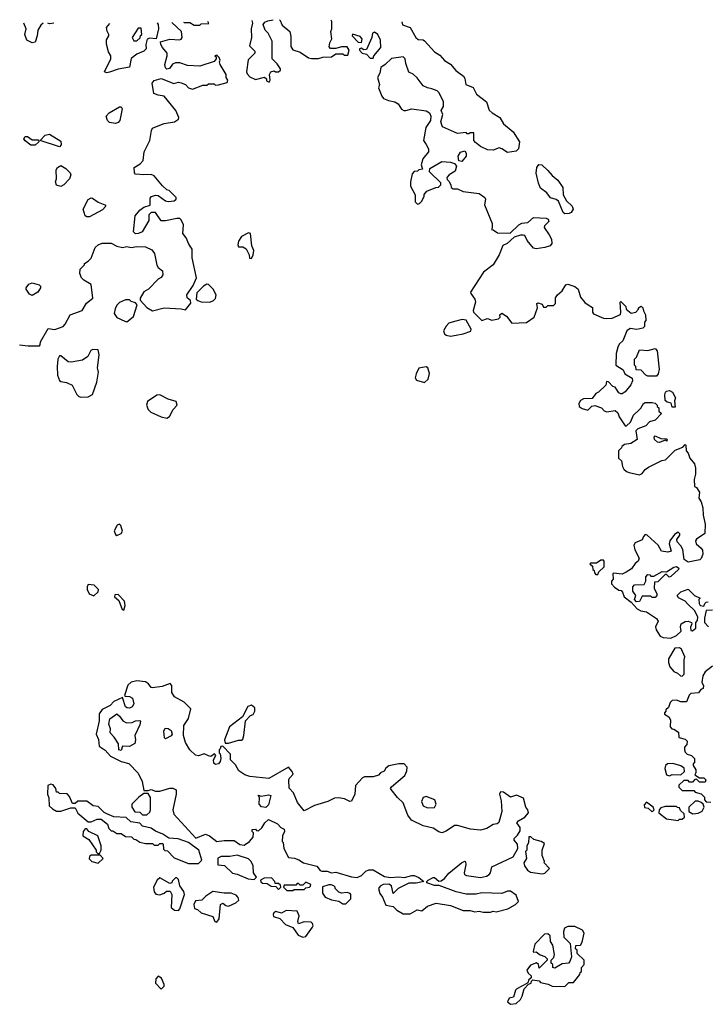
# Model space of a CAD drawing. Extents: x 2029826 to 2248070, y 228728 to 402406.
# Tile 220 of 256: x 2094137 to 2098932, y 393947 to 400829. Entities that reach past the tile are written whole.
import ezdxf

# ---------------------------------------------------------------- set-up
doc = ezdxf.new("R2010")
doc.units = 0

msp = doc.modelspace()

# ---------------------------------------------------------------- linework, layer by layer
at = {"layer": '0CON10XD'}
for points in [[(2094135, 398556.7), (2094195, 398550), (2094275, 398550), (2094280, 398555), (2094283, 398577), (2094335, 398670), (2094383, 398663), (2094440, 398685), (2094455, 398700), (2094490, 398765), (2094573, 398797), (2094603.6, 398846.4), (2094647, 398883), (2094637, 398977), (2094585, 399007.5), (2094567.5, 399025), (2094557.5, 399055), (2094560, 399085), (2094590, 399115), (2094590, 399125), (2094615, 399140), (2094635, 399162.5), (2094663.2, 399236.8), (2094684.4, 399255.6), (2094713, 399267), (2094775, 399266.7), (2094816.1, 399246.1), (2094855, 399236.7), (2094885, 399243.3), (2094915, 399236.7), (2094956.1, 399243.9), (2095015, 399240), (2095060.3, 399220.3), (2095077.5, 399195), (2095095, 399112.5), (2095105, 399096.7), (2095134, 399074), (2095135.6, 399045), (2095125, 399026.2), (2095103.3, 399015), (2095037.5, 398945), (2095005, 398927.5), (2094978.3, 398881.7), (2094978.3, 398868.3), (2095025, 398816.7), (2095063.6, 398793.6), (2095146.4, 398813.6), (2095265, 398806.7), (2095295, 398800), (2095331.7, 398848.3), (2095330, 398865), (2095307.5, 398885), (2095303.3, 398905), (2095348.3, 398971.7), (2095372.5, 399025), (2095342.5, 399165), (2095342.5, 399225), (2095319.3, 399259.3), (2095300, 399305), (2095277.5, 399335), (2095280, 399395), (2095265, 399430), (2095255, 399440), (2095235, 399440), (2095155, 399422.5), (2095125, 399422.5), (2095085, 399480), (2095055, 399480), (2095040, 399465), (2095040, 399425), (2094992.5, 399345), (2094966.4, 399333.6), (2094945, 399332.5), (2094932.5, 399345), (2094943, 399457), (2094975, 399497.5), (2095005, 399517.5), (2095048.3, 399531.7), (2095048.3, 399581.7), (2095057, 399593), (2095085, 399602.5), (2095105, 399600), (2095155, 399563.3), (2095175, 399556.7), (2095215, 399562.5), (2095230, 399575), (2095230, 399585), (2095180, 399635), (2095165, 399640), (2095135, 399667.5), (2095075, 399736.7), (2095055, 399746.7), (2095005, 399743.3), (2094945, 399750), (2094938.3, 399758.3), (2094937.5, 399795), (2094977.9, 399822.1), (2094998.8, 399845), (2095006.7, 399905), (2095045.8, 399984.2), (2095057.5, 400055), (2095065, 400070), (2095115, 400092.5), (2095145, 400103.3), (2095217.5, 400115), (2095246.4, 400133.6), (2095247.5, 400145), (2095227.5, 400195), (2095145, 400293.3), (2095105, 400300), (2095073, 400313), (2095063.3, 400385), (2095076.4, 400403.6), (2095125, 400416.7), (2095213.3, 400383.3), (2095245, 400391.2), (2095265, 400388), (2095296.1, 400376.1), (2095315, 400352.5), (2095345, 400342.5), (2095415, 400370), (2095445, 400370), (2095455, 400380), (2095495, 400380), (2095505, 400370), (2095525, 400372.5), (2095585, 400390), (2095590, 400405), (2095580, 400425), (2095580, 400445), (2095537.5, 400515), (2095532.5, 400535), (2095537.5, 400545), (2095530, 400565), (2095515, 400580), (2095500, 400575), (2095508.3, 400568.3), (2095510, 400555), (2095495, 400537.5), (2095395, 400503.3), (2095308.3, 400508.3), (2095255, 400527.5), (2095225, 400527.5), (2095205, 400517.5), (2095183.3, 400486.7), (2095165, 400483.3), (2095155, 400492.5), (2095150, 400515), (2095166.7, 400575), (2095166.7, 400595), (2095133.9, 400633.9), (2095122.5, 400655), (2095120, 400675), (2095185, 400692.5), (2095253, 400687), (2095265, 400692.5), (2095272.5, 400705), (2095267, 400747), (2095200.7, 400809.8)], [(2094299.9, 400804.1), (2094285, 400790), (2094262.5, 400755), (2094260, 400715), (2094245, 400672.5), (2094225, 400666.7), (2094186.4, 400686.4), (2094172.5, 400725), (2094182.5, 400765), (2094166.5, 400804.4)], [(2094375.5, 400803.9), (2094345, 400800), (2094333, 400804)], [(2095096.3, 400807.2), (2095103.3, 400795), (2095106.1, 400763.9), (2095090, 400695), (2095045, 400700), (2095027, 400693), (2095017.5, 400655), (2095020, 400625), (2095005, 400607.5), (2094955, 400587.5), (2094915, 400556.7), (2094903.3, 400496.7), (2094825, 400483.3), (2094765, 400462.5), (2094745, 400457.5), (2094730, 400465), (2094772.5, 400555), (2094772.5, 400575), (2094756.7, 400605), (2094743, 400657), (2094743, 400687), (2094760, 400715), (2094760, 400725), (2094747.5, 400747.5), (2094742.5, 400775), (2094767.3, 400803)], [(2095281.4, 400811.8), (2095285, 400810), (2095325, 400810), (2095355, 400790), (2095395, 400790), (2095405, 400800), (2095458.3, 400801.7), (2095451.4, 400816.1)], [(2095758.9, 400823.8), (2095763.3, 400805), (2095752.5, 400765), (2095756.7, 400705), (2095742.5, 400645), (2095778.3, 400608.3), (2095780, 400595), (2095733, 400547), (2095720, 400465), (2095725, 400450), (2095745, 400430), (2095785, 400410), (2095847, 400427), (2095860, 400415), (2095861.7, 400401.7), (2095878.3, 400391.7), (2095887.5, 400405), (2095882.5, 400445), (2095890, 400465), (2095915, 400470), (2095923.6, 400463.6), (2095945, 400463.3), (2095957.5, 400475), (2095957.5, 400485), (2095935, 400520), (2095900, 400555), (2095899.3, 400679.3), (2095872.5, 400735), (2095852.5, 400755), (2095837.5, 400795), (2095849.3, 400810.7), (2095870.5, 400819.5), (2095907.7, 400827.5)], [(2095951.2, 400828.6), (2095955, 400827.5), (2095971.2, 400791.2), (2096023.3, 400745), (2096031.7, 400711.7), (2096031.7, 400641.7), (2096045, 400617.5), (2096095, 400602.5), (2096153, 400563), (2096175, 400557.5), (2096223, 400557), (2096255, 400567.5), (2096315, 400570), (2096345, 400590), (2096395, 400590), (2096405, 400580), (2096428.3, 400581.7), (2096437.5, 400615), (2096425, 400640), (2096385, 400640), (2096345, 400627.5), (2096308.3, 400628.3), (2096298.3, 400638.3), (2096303, 400667), (2096317.5, 400695), (2096310, 400745), (2096317.5, 400765), (2096317.5, 400815), (2096312.7, 400824.7)], [(2096806.3, 400812.5), (2096811.7, 400791.7), (2096865, 400773.3), (2096903.4, 400703.4), (2096921.1, 400691.1), (2096955, 400688), (2096965, 400681.2), (2097033.3, 400605), (2097071.7, 400581.7), (2097105, 400543.8), (2097145, 400516.7), (2097183, 400473), (2097237.5, 400435), (2097246.4, 400416.4), (2097252.5, 400375), (2097303.9, 400353.9), (2097327, 400307), (2097396.7, 400255), (2097417, 400197), (2097436.7, 400176.7), (2097490, 400145), (2097515, 400100), (2097583.3, 400045), (2097626.7, 399975), (2097620, 399925), (2097605, 399910), (2097545, 399901.2), (2097505, 399926.7), (2097485, 399932.5), (2097445, 399916.7), (2097405, 399918.8), (2097355, 399943.3), (2097320.7, 399970.7), (2097310, 399985), (2097308.3, 400038.3), (2097283, 400037), (2097275, 400030), (2097261.7, 400031.7), (2097255, 400040), (2097195, 400033.3), (2097090.7, 400080.7), (2097077.5, 400115), (2097092.5, 400165), (2097080, 400195), (2097097, 400223), (2097097.5, 400255), (2097067, 400317), (2097051.7, 400331.7), (2097016.4, 400346.4), (2096985, 400351.2), (2096955, 400366.7), (2096913, 400423), (2096885, 400447.5), (2096855, 400462.5), (2096833, 400523), (2096830, 400555), (2096815, 400570), (2096733, 400557), (2096690, 400515), (2096660, 400495), (2096652.5, 400455), (2096636.7, 400425), (2096650, 400375), (2096643, 400353), (2096666.2, 400295), (2096678.8, 400278.8), (2096712.7, 400262.7), (2096757.5, 400255), (2096779.5, 400239.5), (2096803.6, 400203.6), (2096820, 400195), (2096835, 400193.3), (2096875, 400206.2), (2096975, 400192.5), (2096998.3, 400178.3), (2097007.5, 400155), (2097006.7, 400125), (2096973.3, 400075), (2096957.5, 399985), (2096976.4, 399956.4), (2096992.5, 399925), (2096992.5, 399905), (2096952.5, 399855), (2096940, 399815), (2096950, 399785), (2096925, 399780), (2096915, 399770), (2096891.7, 399768.3), (2096878.3, 399751.7), (2096867.5, 399695), (2096867.5, 399665), (2096900, 399605), (2096900, 399555), (2096915, 399540), (2096930, 399545), (2096945, 399560), (2096962.5, 399595), (2096962.5, 399607.5), (2096980, 399630), (2097043.6, 399656.4), (2097061.7, 399658.3), (2097077.5, 399675), (2097078.3, 399688.3), (2097000, 399765), (2097001.7, 399788.3), (2097085, 399837.5), (2097145, 399833.3), (2097175, 399822.5), (2097187.5, 399805), (2097179.5, 399770.5), (2097137.5, 399745), (2097120, 399725), (2097121.7, 399711.7), (2097135, 399700), (2097147.5, 399675), (2097150, 399655), (2097165, 399647.5), (2097195, 399646.7), (2097235, 399628.8), (2097345, 399613.8), (2097386.4, 399586.4), (2097390, 399575), (2097383.3, 399535), (2097436.2, 399405), (2097437.5, 399372.5), (2097431.7, 399361.7), (2097445, 399360), (2097475, 399340), (2097563.3, 399336.7), (2097622.5, 399395), (2097645, 399406.2), (2097685, 399410), (2097725, 399446.7), (2097815, 399442.5), (2097827.5, 399435), (2097831.7, 399418.3), (2097801.7, 399388.3), (2097800, 399375), (2097834.3, 399324.3), (2097851.2, 399295), (2097853.3, 399265), (2097842.5, 399247.5), (2097805, 399236.7), (2097745, 399227.5), (2097725, 399232.5), (2097682.5, 399285), (2097665, 399320), (2097653, 399323), (2097635, 399323.3), (2097590.5, 399309.5), (2097542.5, 399265), (2097510.7, 399249.3), (2097486.7, 399185), (2097443.3, 399115), (2097376.1, 399063.9), (2097286.7, 398925), (2097287.5, 398915), (2097315.9, 398875.9), (2097321.2, 398855), (2097303.8, 398795), (2097306.7, 398785), (2097365, 398726.7), (2097405, 398740), (2097435, 398727.5), (2097481.7, 398738.3), (2097491.7, 398748.3), (2097490, 398765), (2097505, 398777.5), (2097536.4, 398756.4), (2097575, 398707.5), (2097677, 398713), (2097730.7, 398749.3), (2097753.3, 398815), (2097750, 398845), (2097755, 398850), (2097785, 398840), (2097795, 398820), (2097815, 398820), (2097825, 398830), (2097865, 398830), (2097880, 398845), (2097880, 398885), (2097892.5, 398905), (2097926.4, 398933.6), (2097952.5, 398975), (2097965, 398980), (2098015, 398963.3), (2098036.7, 398945), (2098055, 398890), (2098085, 398852.5), (2098106.7, 398836.7), (2098137.5, 398817.5), (2098137.5, 398785), (2098143.6, 398773.6), (2098215, 398742.5), (2098235, 398740), (2098275, 398743.3), (2098333, 398767), (2098336.7, 398785), (2098330, 398855), (2098335, 398860), (2098370, 398825), (2098372.5, 398805), (2098408.3, 398778.3), (2098440, 398785), (2098460, 398805), (2098460, 398815), (2098477, 398827), (2098490, 398815), (2098493, 398793), (2098507.5, 398765), (2098510, 398725), (2098500, 398715), (2098500, 398685), (2098488.3, 398671.7), (2098446.2, 398663.8), (2098400.7, 398669.3), (2098377, 398653), (2098350, 398585), (2098325, 398560), (2098315, 398540), (2098303.8, 398495), (2098300, 398415), (2098351.7, 398381.7), (2098364, 398354), (2098413.8, 398323.8), (2098416.2, 398305), (2098405, 398277.5), (2098365, 398226.7), (2098345, 398212.5), (2098335, 398212.5), (2098320.7, 398220.7), (2098295, 398260), (2098280, 398265), (2098248.3, 398298.3), (2098235, 398300), (2098230, 398275), (2098180, 398225), (2098160, 398215), (2098135, 398180), (2098075, 398177.5), (2098055, 398167.5), (2098041.2, 398145), (2098043.8, 398125), (2098065, 398111.2), (2098105, 398100), (2098133, 398127), (2098155, 398132.5), (2098200, 398115), (2098220, 398095), (2098238.3, 398088.3), (2098295, 398097.5), (2098315, 398080), (2098323, 398053), (2098365, 397990), (2098375, 397990), (2098402.5, 398015), (2098423.3, 398065), (2098460.5, 398099.5), (2098475, 398112.5), (2098493, 398147), (2098505, 398152.5), (2098555, 398152.5), (2098575, 398147.5), (2098590, 398135), (2098590, 398125), (2098600, 398115), (2098601.7, 398091.7), (2098620, 398075), (2098575, 398030), (2098535, 398017.5), (2098510.7, 397989.3), (2098455, 397970), (2098440, 397955), (2098450, 397895), (2098405, 397867.5), (2098361.2, 397858.8), (2098343.6, 397846.4), (2098340, 397835), (2098320, 397815), (2098320, 397765), (2098340, 397745), (2098347.5, 397705), (2098357, 397687), (2098375, 397670), (2098393, 397663), (2098465, 397647.5), (2098485, 397657.5), (2098506.1, 397683.9), (2098530, 397700), (2098623, 397747), (2098647, 397753), (2098715, 397820), (2098768.3, 397841.7), (2098785, 397860), (2098790, 397855), (2098792.5, 397815), (2098805, 397800), (2098817.5, 397765), (2098850, 397725), (2098857.5, 397695), (2098857.5, 397652.5), (2098847.5, 397615), (2098850, 397565), (2098865, 397560), (2098886.1, 397526.1), (2098880, 397485), (2098897.7, 397457.7), (2098907.7, 397417.7), (2098910, 397365), (2098923.6, 397303.6), (2098923, 397237), (2098865, 397196.7), (2098857.5, 397185), (2098862.5, 397165), (2098897.5, 397135), (2098905, 397120), (2098907.3, 397092.7), (2098897, 397063), (2098887, 397053), (2098818.3, 397038.3)], [(2094955, 400680), (2094978.3, 400701.7), (2094981.7, 400718.3), (2094990, 400725), (2094985, 400770), (2094965, 400770), (2094922.5, 400705), (2094935, 400680), (2094955, 400680)], [(2096605, 400560), (2096610, 400575), (2096660, 400635), (2096657.5, 400685), (2096637.5, 400725), (2096615, 400742.5), (2096600, 400735), (2096596.4, 400703.6), (2096559.3, 400620.7), (2096538.3, 400618.3), (2096525, 400630), (2096510, 400625), (2096510, 400615), (2096530, 400595), (2096558.3, 400588.3), (2096585, 400560), (2096605, 400560)], [(2096525, 400670), (2096530, 400695), (2096515, 400710), (2096461.7, 400728.3), (2096460, 400715), (2096501.7, 400671.7), (2096525, 400670)], [(2094805, 400102.5), (2094765, 400110), (2094750, 400125), (2094740, 400155), (2094763, 400177), (2094835, 400220), (2094845, 400220), (2094852.5, 400205), (2094837, 400123), (2094825, 400110), (2094805, 400102.5)], [(2094245, 399952.5), (2094215, 399952.5), (2094175, 399982.5), (2094166.7, 399995), (2094175, 400012.5), (2094191.7, 400011.7), (2094225, 399990), (2094268.3, 399988.3), (2094270, 399975), (2094245, 399952.5)], [(2094415, 399940), (2094280, 399985), (2094315, 400022.5), (2094345, 400027.5), (2094425, 399980), (2094426.4, 399953.6), (2094415, 399940)], [(2097225, 399837.5), (2097203, 399843), (2097200, 399875), (2097215, 399902.5), (2097245, 399912.5), (2097256.4, 399896.4), (2097256.4, 399873.6), (2097225, 399837.5)], [(2094425, 399663.3), (2094395, 399672.5), (2094386.2, 399695), (2094393.6, 399716.4), (2094391.7, 399778.3), (2094401.2, 399795), (2094425, 399810), (2094459.5, 399789.5), (2094488.8, 399758.8), (2094494, 399745), (2094484.3, 399715.7), (2094445.7, 399674.3), (2094425, 399663.3)], [(2097945, 399472.5), (2097931.7, 399481.7), (2097899.3, 399559.3), (2097885, 399572.5), (2097845, 399582.5), (2097818, 399618), (2097775, 399650), (2097760, 399685), (2097743.8, 399755), (2097748.8, 399795), (2097763.9, 399816.1), (2097783.6, 399813.6), (2097826.2, 399775), (2097855, 399740), (2097895, 399707.5), (2097930, 399655), (2097932.5, 399605), (2097955, 399562.5), (2097996.1, 399526.1), (2098002.5, 399505), (2097989.3, 399480.7), (2097975, 399473.3), (2097945, 399472.5)], [(2094605, 399450), (2094595, 399457.5), (2094580, 399505), (2094615, 399572.5), (2094635, 399582.5), (2094645, 399580), (2094684.3, 399554.3), (2094732.5, 399535), (2094737.5, 399525), (2094715, 399500), (2094625, 399451.2), (2094605, 399450)], [(2095755, 399160), (2095767.5, 399185), (2095772.5, 399215), (2095758.3, 399248.3), (2095750, 399335), (2095735, 399340), (2095687, 399313), (2095665, 399280), (2095660, 399255), (2095665, 399240), (2095695, 399241.2), (2095717.7, 399227.7), (2095740, 399185), (2095741.7, 399161.7), (2095755, 399160)], [(2094225, 398901.2), (2094205, 398910), (2094183.3, 398945), (2094183.3, 398955), (2094200.5, 398979.5), (2094225, 398990), (2094272.5, 398975), (2094282.5, 398965), (2094283.3, 398955), (2094263.3, 398925), (2094225, 398901.2)], [(2095465, 398853.3), (2095490, 398865), (2095505, 398880), (2095510, 398905), (2095487.5, 398945), (2095455, 398977.5), (2095445, 398980), (2095420, 398965), (2095375, 398920), (2095370, 398875), (2095380, 398865), (2095405, 398856.7), (2095465, 398853.3)], [(2094885, 398717.5), (2094895, 398723.3), (2094931.2, 398755), (2094957.5, 398835), (2094945, 398850), (2094915, 398860), (2094905, 398870), (2094875, 398870), (2094835, 398852.5), (2094815, 398832.5), (2094802.7, 398807.3), (2094796.7, 398775), (2094815, 398747.5), (2094870.7, 398720.7), (2094885, 398717.5)], [(2097145, 398616), (2097185, 398624.2), (2097235, 398632), (2097288, 398652), (2097290, 398665), (2097255, 398727.5), (2097227, 398733), (2097175, 398720), (2097135, 398706.7), (2097115, 398687.5), (2097097.5, 398655), (2097103.9, 398633.9), (2097115, 398622.5), (2097145, 398616)], [(2094565, 398190), (2094615, 398192.5), (2094645, 398210), (2094676.2, 398295), (2094686.2, 398365), (2094681.2, 398395), (2094691.2, 398485), (2094685, 398520), (2094647, 398523), (2094633.9, 398516.1), (2094613.8, 398475), (2094575, 398448.8), (2094496.1, 398433.9), (2094476.4, 398436.4), (2094425, 398480), (2094415, 398480), (2094403.8, 398455), (2094398, 398405), (2094402, 398345), (2094415, 398307.5), (2094425, 398300), (2094465, 398293.8), (2094502.5, 398275), (2094535, 398210), (2094550, 398195), (2094565, 398190)], [(2098585, 398337.5), (2098525, 398337.5), (2098510, 398345), (2098478.3, 398378.3), (2098441.7, 398381.7), (2098440, 398405), (2098430, 398415), (2098430, 398455), (2098445, 398470), (2098465, 398520), (2098525, 398517.5), (2098575, 398530), (2098590, 398515), (2098602.5, 398385), (2098596.7, 398353.3), (2098585, 398337.5)], [(2096965, 398293.8), (2096990, 398315), (2097000, 398355), (2096987.5, 398395), (2096975, 398402.5), (2096925, 398392.5), (2096906.1, 398353.9), (2096900, 398325), (2096909.3, 398309.3), (2096965, 398293.8)], [(2095165, 398042.5), (2095182.5, 398055), (2095210, 398105), (2095236.1, 398133.9), (2095229.3, 398159.3), (2095175, 398176.7), (2095115, 398206.7), (2095095, 398203.3), (2095030.5, 398159.5), (2095023.3, 398135), (2095033.9, 398103.9), (2095052.5, 398085), (2095125, 398053.3), (2095165, 398042.5)], [(2098715, 398120), (2098695, 398120), (2098688.3, 398148.3), (2098660, 398155), (2098646.4, 398166.4), (2098643.9, 398206.1), (2098647.5, 398225), (2098655, 398232.5), (2098676.4, 398236.4), (2098697.5, 398225), (2098717.5, 398185), (2098710, 398165), (2098715, 398120)], [(2098605, 397873.8), (2098592.5, 397875), (2098570, 397895), (2098568.3, 397911.7), (2098575, 397920), (2098615, 397902.5), (2098655, 397900), (2098660, 397895), (2098657, 397883), (2098645, 397890), (2098605, 397873.8)], [(2094815, 397223.3), (2094845, 397236.7), (2094856.1, 397253.9), (2094843.6, 397293.6), (2094835, 397302.5), (2094817.5, 397295), (2094796.7, 397255), (2094805, 397230), (2094815, 397223.3)], [(2098818.3, 397038.3), (2098805, 397037.5), (2098777.5, 397055), (2098767.5, 397125), (2098755, 397150), (2098728.3, 397178.3), (2098727.5, 397195), (2098747.5, 397225), (2098747.5, 397235), (2098737, 397247), (2098710.7, 397229.3), (2098676.7, 397185), (2098673.3, 397165), (2098687.5, 397115), (2098665, 397107.5), (2098620, 397115), (2098596.4, 397156.4), (2098520, 397225), (2098505, 397230), (2098493, 397217), (2098485, 397192.5), (2098435, 397172.5), (2098426.7, 397155), (2098434.1, 397124.1), (2098462.5, 397065), (2098457.5, 397045), (2098435, 397027.5), (2098409.3, 396990.7), (2098373.6, 396966.4), (2098345, 396952.5), (2098285, 396960), (2098280, 396955), (2098281.7, 396918.3), (2098270, 396905), (2098270, 396885), (2098291.7, 396861.7), (2098321.7, 396841.7), (2098338.3, 396838.3), (2098348.3, 396828.3), (2098360, 396795), (2098408.3, 396758.3), (2098450.7, 396710.7), (2098475, 396697.5), (2098515, 396690), (2098585, 396643.8), (2098596, 396625), (2098576.7, 396585), (2098583.3, 396565), (2098610, 396520), (2098630.7, 396510.7), (2098685, 396506.7), (2098725, 396523.3), (2098757.5, 396555), (2098752, 396585), (2098756.2, 396605), (2098785, 396621.2), (2098805, 396623.8), (2098830, 396615), (2098832.5, 396605), (2098823, 396583), (2098825, 396560), (2098835, 396557.5), (2098860, 396575), (2098860, 396615), (2098871.7, 396628.3), (2098873.8, 396655), (2098849.3, 396699.3), (2098802.9, 396742.9), (2098784.1, 396764.1), (2098738.3, 396788.3), (2098730, 396805), (2098755, 396830), (2098805, 396847.5), (2098850, 396805), (2098890, 396785), (2098880, 396775), (2098881.7, 396748.3), (2098890, 396735), (2098915, 396730), (2098921.7, 396748.3), (2098931.7, 396758.3), (2098945, 396760)], [(2098175, 396950), (2098181.7, 396968.3), (2098220, 397005), (2098220, 397045), (2098215, 397050), (2098195, 397050), (2098165, 397030), (2098125, 397030), (2098120, 397025), (2098138.3, 397008.3), (2098140, 396985), (2098148.3, 396978.3), (2098151.7, 396961.7), (2098161.7, 396951.7), (2098175, 396950)], [(2098445, 396760), (2098430, 396775), (2098440, 396805), (2098420, 396835), (2098420, 396865), (2098431.7, 396878.3), (2098498.3, 396881.7), (2098510, 396905), (2098510, 396935), (2098525, 396950), (2098538.3, 396948.3), (2098545, 396940), (2098565, 396940), (2098625, 396972.5), (2098655, 396970), (2098705, 397002.5), (2098725, 397006.7), (2098740, 396995), (2098737.5, 396985), (2098685, 396937.5), (2098673, 396933), (2098655, 396950), (2098645, 396950), (2098595, 396900), (2098571.7, 396898.3), (2098567.5, 396855), (2098587.5, 396815), (2098587.5, 396805), (2098575, 396790), (2098555, 396790), (2098545, 396800), (2098485, 396800), (2098465, 396762.5), (2098445, 396760)], [(2094655, 396802.5), (2094685, 396830), (2094687, 396847), (2094657, 396877), (2094615, 396880), (2094607.5, 396865), (2094607.5, 396845), (2094622.5, 396815), (2094655, 396802.5)], [(2094865, 396702.5), (2094872.5, 396735), (2094870, 396765), (2094825, 396810), (2094801.7, 396808.3), (2094800, 396795), (2094828.3, 396768.3), (2094853.3, 396705), (2094865, 396702.5)], [(2098975, 396702.5), (2098931.7, 396698.3), (2098920, 396645), (2098920, 396615), (2098947.5, 396585)], [(2098765, 396240), (2098777.5, 396255), (2098777.5, 396355), (2098782.5, 396375), (2098758.3, 396428.3), (2098745, 396437.5), (2098713, 396437), (2098668.3, 396361.7), (2098667.5, 396335), (2098677.5, 396305), (2098705, 396272.5), (2098730.7, 396260.7), (2098751.7, 396241.7), (2098765, 396240)], [(2098975, 396310), (2098925, 396270), (2098908.3, 396241.7), (2098902.5, 396195), (2098912.5, 396175), (2098910, 396155), (2098893.6, 396146.4), (2098877, 396123), (2098825, 396120), (2098813, 396107), (2098795, 396060), (2098755, 396060), (2098725, 396072.5), (2098695, 396070), (2098680, 396055), (2098668.3, 396021.7), (2098650, 396005), (2098650, 395995), (2098640, 395985), (2098640, 395975), (2098670, 395955), (2098682.5, 395935), (2098680, 395885), (2098691.7, 395871.7), (2098705, 395870), (2098738.3, 395848.3), (2098741.7, 395811.7), (2098785, 395800), (2098800, 395785), (2098797, 395763), (2098780, 395745), (2098780, 395725), (2098785, 395710), (2098800, 395695), (2098830, 395685), (2098850, 395665), (2098850, 395635), (2098841.7, 395628.3), (2098840, 395615), (2098860, 395585), (2098860, 395565), (2098851.7, 395551.7), (2098885, 395530), (2098915, 395530), (2098930, 395515), (2098925, 395500), (2098885, 395500), (2098865, 395520), (2098851.7, 395518.3), (2098835, 395500), (2098815, 395500), (2098805, 395510), (2098775, 395510), (2098741.7, 395478.3), (2098740, 395465), (2098765, 395440), (2098845, 395440), (2098855, 395430), (2098897, 395417), (2098920, 395395), (2098920, 395375), (2098931.7, 395361.7), (2098965, 395360)], [(2096865, 394580), (2096913, 394607), (2096945, 394600), (2096985, 394632.5), (2097045, 394652.5), (2097145, 394636.7), (2097235, 394603.3), (2097283, 394603), (2097315, 394592.5), (2097345, 394597.5), (2097375, 394590), (2097425, 394590), (2097445, 394596.7), (2097465, 394593.3), (2097547, 394613), (2097600, 394645), (2097620, 394665), (2097605, 394710), (2097565, 394736.7), (2097545, 394736.7), (2097505, 394720), (2097365, 394726.7), (2097325, 394716.7), (2097255, 394716.7), (2097185, 394733.3), (2097067, 394777), (2097035, 394776.7), (2096980, 394795), (2096980, 394805), (2096990, 394815), (2097025, 394833.3), (2097035, 394832.5), (2097065, 394806.7), (2097080.7, 394809.3), (2097105, 394826.7), (2097135, 394862.5), (2097223.3, 394935), (2097245, 394946.2), (2097251.7, 394941.7), (2097253.3, 394925), (2097241.2, 394865), (2097244.3, 394854.3), (2097257, 394847), (2097355, 394832), (2097398.1, 394841.9), (2097417.1, 394852.9), (2097424.2, 394865.8), (2097435, 394907.5), (2097583, 394977), (2097616.7, 395035), (2097613.3, 395065), (2097590, 395095), (2097590, 395105), (2097615, 395130), (2097631.7, 395158.3), (2097631.7, 395181.7), (2097610, 395215), (2097621.2, 395228.8), (2097665.9, 395254.1), (2097690, 395285), (2097687, 395307), (2097672.5, 395325), (2097655, 395387.5), (2097608, 395408), (2097564.3, 395394.3), (2097515, 395430), (2097495, 395432.5), (2097487.5, 395415), (2097499.5, 395369.5), (2097503.8, 395295), (2097482.5, 395217.5), (2097473, 395207), (2097445, 395202.5), (2097400, 395175), (2097355, 395163.3), (2097285, 395171.2), (2097195, 395196.2), (2097175, 395196), (2097115, 395157.5), (2097085, 395146), (2097065, 395151.2), (2097025, 395178), (2096954.2, 395194.2), (2096874.2, 395234.2), (2096848.3, 395268.3), (2096815.8, 395355.8), (2096775, 395391.2), (2096731.7, 395448.3), (2096727.5, 395455), (2096733.6, 395466.4), (2096827.5, 395545), (2096841.7, 395578.3), (2096842.5, 395605), (2096823, 395627), (2096785, 395627.5), (2096715, 395613.3), (2096695, 395597.5), (2096683, 395577), (2096657.5, 395565), (2096642.5, 395547.5), (2096605, 395537.5), (2096545, 395536.7), (2096530.7, 395529.3), (2096482.5, 395475), (2096477.5, 395415), (2096455, 395367.5), (2096443.6, 395363.6), (2096405, 395382.5), (2096365, 395390), (2096335, 395386.7), (2096290, 395365), (2096195, 395336.2), (2096125, 395300), (2096076.4, 395356.4), (2096050, 395425), (2096018.3, 395458.3), (2096016.7, 395515), (2096021.7, 395528.3), (2096047.5, 395555), (2096040, 395575), (2096015, 395603.3), (2095876.1, 395523.9), (2095745, 395538.8), (2095710.5, 395550.5), (2095668.3, 395578.3), (2095645, 395620), (2095610, 395655), (2095610, 395695), (2095555, 395750), (2095541.7, 395748.3), (2095538.3, 395731.7), (2095530, 395725), (2095530, 395705), (2095537, 395697), (2095542.5, 395665), (2095537, 395643), (2095525, 395627.5), (2095505, 395622.5), (2095493, 395633), (2095490, 395655), (2095507.5, 395685), (2095497.5, 395697.5), (2095471.7, 395678.3), (2095455, 395682.5), (2095425, 395696.2), (2095385, 395683.8), (2095365, 395688.8), (2095325.9, 395725.9), (2095295, 395777.5), (2095280, 395825), (2095283.3, 395895), (2095316.7, 395945), (2095331.7, 396011.7), (2095285, 396057.5), (2095217.5, 396095), (2095200, 396125), (2095200, 396175), (2095188.3, 396188.3), (2095131.7, 396168.3), (2095065, 396157.5), (2095055, 396160), (2095036.4, 396186.4), (2095015, 396200), (2094955, 396207.5), (2094915, 396197.5), (2094893, 396177), (2094870, 396105), (2094875, 396100), (2094905, 396098.8), (2094925.8, 396085.8), (2094933, 396047), (2094923, 396027), (2094905, 396017.5), (2094888.3, 396018.3), (2094877, 396027), (2094855, 396090), (2094795, 396062.5), (2094770, 396035), (2094713.6, 396006.4), (2094693, 395977), (2094693, 395927), (2094670, 395835), (2094687, 395797), (2094691.7, 395751.7), (2094735, 395722.5), (2094771.7, 395681.7), (2094845, 395643.3), (2094899.3, 395629.3), (2094965, 395562.5), (2094993.3, 395505), (2095005, 395440), (2095035, 395440), (2095055, 395447.5), (2095085, 395437.5), (2095115, 395437.5), (2095185, 395457.5), (2095207, 395457), (2095230, 395445), (2095230, 395415), (2095206.7, 395305), (2095213.3, 395275), (2095368.3, 395108.3), (2095435, 395136.7), (2095463.6, 395123.6), (2095513.6, 395083.6), (2095565, 395092.5), (2095635, 395092.5), (2095675, 395063.3), (2095705, 395060), (2095742.5, 395085), (2095767.5, 395115), (2095770, 395145), (2095760, 395155), (2095761.7, 395168.3), (2095785, 395170), (2095791.7, 395161.7), (2095805, 395160), (2095829.3, 395180.7), (2095850, 395215), (2095875, 395237.5), (2095937, 395207), (2095961.7, 395181.7), (2095985, 395170), (2095987.5, 395155), (2095972.5, 395125), (2095970, 395085), (2095977, 395077), (2095982.5, 395035), (2096015, 394973.3), (2096057, 394967), (2096087, 394957), (2096120, 394935), (2096211.7, 394911.7), (2096235, 394882.5), (2096247, 394877), (2096285, 394876.2), (2096315, 394866.2), (2096345, 394870), (2096455, 394837.5), (2096495, 394833.8), (2096525, 394846.7), (2096555, 394876.7), (2096575, 394887.5), (2096605, 394887.5), (2096685, 394840), (2096726.2, 394833.8), (2096785, 394838.8), (2096825, 394832.5), (2096875, 394847.5), (2096893, 394847), (2096925, 394832.5), (2096960, 394805), (2096905, 394793.3), (2096855, 394792.5), (2096780, 394755), (2096745, 394720), (2096733.6, 394773.6), (2096715, 394787.5), (2096675, 394783.3), (2096655, 394772.5), (2096642.5, 394755), (2096651.2, 394721.2), (2096670, 394695), (2096695, 394640), (2096745, 394630), (2096770, 394605), (2096815, 394580), (2096865, 394580)], [(2095571.7, 395771.7), (2095595, 395772.5), (2095665, 395792.5), (2095687, 395793), (2095695, 395800), (2095703.3, 395825), (2095713, 395927), (2095750, 395965), (2095768.3, 395971.7), (2095780, 395995), (2095778.3, 396018.3), (2095757, 396037), (2095730.7, 396029.3), (2095693, 395957), (2095603.3, 395885), (2095567.5, 395795), (2095571.7, 395771.7)], [(2094845, 395720), (2094830, 395725), (2094827, 395767), (2094797.5, 395815), (2094770, 395845), (2094771.7, 395871.7), (2094760, 395905), (2094767, 395943), (2094815, 395977.5), (2094835, 395960), (2094857, 395927), (2094883.6, 395913.6), (2094923, 395917), (2094945, 395927.5), (2094975, 395930), (2094980, 395925), (2094975, 395900), (2094940, 395825), (2094946.7, 395795), (2094940.7, 395769.3), (2094905, 395748.8), (2094855, 395750), (2094845, 395720)], [(2095155, 395803.3), (2095148.3, 395808.3), (2095143.6, 395856.4), (2095154, 395876), (2095175, 395874), (2095195, 395861.2), (2095201.2, 395835), (2095195, 395823.3), (2095155, 395803.3)], [(2098675, 395542.5), (2098695, 395552.5), (2098755, 395550), (2098780, 395575), (2098778.3, 395598.3), (2098755, 395612.5), (2098699.3, 395629.3), (2098661.7, 395628.3), (2098647.5, 395615), (2098643.3, 395595), (2098655, 395550), (2098675, 395542.5)], [(2095385, 394930), (2095410, 394955), (2095387.5, 395025), (2095317, 395077), (2095243, 395103), (2095178.3, 395108.3), (2095137, 395137), (2095085, 395157.5), (2095055, 395177.5), (2094995, 395192.5), (2094975, 395212.5), (2094913, 395223), (2094881.7, 395251.7), (2094795, 395257.5), (2094745, 395277.5), (2094727, 395287), (2094685, 395330), (2094650, 395335), (2094607, 395367), (2094543.8, 395366.2), (2094525, 395350), (2094505, 395350), (2094485, 395400), (2094468.3, 395418.3), (2094415, 395420), (2094405, 395430), (2094395, 395430), (2094390, 395455), (2094371.7, 395481.7), (2094353.6, 395486.4), (2094332.5, 395475), (2094330, 395415), (2094339.3, 395389.3), (2094343.3, 395335), (2094365, 395312.5), (2094395, 395297.5), (2094425, 395297.5), (2094495, 395320), (2094525, 395320), (2094543.6, 395283.6), (2094615, 395222.5), (2094635, 395222.5), (2094678.3, 395241.7), (2094705, 395240), (2094750, 395205), (2094760, 395175), (2094775, 395160), (2094788.3, 395158.3), (2094815, 395140), (2094845, 395140), (2094875, 395120), (2094917, 395117), (2094935, 395100), (2094948.3, 395098.3), (2094975, 395080), (2095015, 395070), (2095065, 395070), (2095075, 395060), (2095105, 395060), (2095115, 395070), (2095135, 395070), (2095140, 395065), (2095141.7, 395031.7), (2095151.7, 395021.7), (2095168.3, 395018.3), (2095215, 394970), (2095315, 394930), (2095385, 394930)], [(2095025, 395270), (2095045, 395290), (2095050, 395305), (2095051.7, 395391.7), (2095035, 395420), (2095005, 395420), (2094970, 395395), (2094920, 395345), (2094920, 395325), (2094941.7, 395291.7), (2094975, 395290), (2094995, 395270), (2095025, 395270)], [(2095855, 395322.5), (2095825, 395326.7), (2095810, 395345), (2095811.7, 395391.7), (2095801.7, 395408.3), (2095822.5, 395402.5), (2095875, 395410), (2095890, 395405), (2095875, 395340), (2095855, 395322.5)], [(2096985, 395320), (2097035, 395322.5), (2097046.7, 395345), (2097037.5, 395375), (2096975, 395400), (2096955, 395392.5), (2096943.3, 395365), (2096954.1, 395334.1), (2096985, 395320)], [(2098838.3, 395278.3), (2098875, 395282.5), (2098903, 395297), (2098917.5, 395325), (2098910, 395345), (2098897, 395357), (2098875, 395367.5), (2098855, 395366.7), (2098810, 395325), (2098810, 395295), (2098838.3, 395278.3)], [(2098555, 395292.5), (2098567.5, 395305), (2098562.5, 395325), (2098515, 395360), (2098498.3, 395341.7), (2098501.7, 395321.7), (2098526.7, 395316.7), (2098555, 395292.5)], [(2098735, 395232.5), (2098745, 395240), (2098765, 395240), (2098780, 395255), (2098778.3, 395278.3), (2098751.7, 395301.7), (2098745, 395320), (2098731.7, 395321.7), (2098725, 395330), (2098645, 395330), (2098615, 395320), (2098603, 395307), (2098600, 395285), (2098655, 395242.5), (2098735, 395232.5)], [(2094695, 395000), (2094706.4, 395023.6), (2094706.4, 395053.6), (2094682.5, 395125), (2094620, 395155), (2094605, 395172.5), (2094595, 395172.5), (2094581.2, 395155), (2094577.5, 395125), (2094619.7, 395099.7), (2094670, 395025), (2094671.7, 395011.7), (2094681.7, 395001.7), (2094695, 395000)], [(2097785, 394859.2), (2097805, 394863.3), (2097837.5, 394895), (2097800, 394935), (2097802.5, 394945), (2097787, 394987), (2097786.7, 395025), (2097801.7, 395071.7), (2097780, 395085), (2097727.5, 395097.5), (2097707, 395117), (2097693, 395117), (2097690, 395075), (2097680, 395055), (2097680, 395025), (2097670, 395015), (2097677.5, 394965), (2097658.8, 394935), (2097662, 394915), (2097683.4, 394883.4), (2097705, 394870), (2097785, 394859.2)], [(2094685, 394932.5), (2094720, 394965), (2094698.3, 394988.3), (2094635, 394990), (2094625, 394980), (2094623, 394963), (2094640, 394945), (2094685, 394932.5)], [(2095775, 394820), (2095790, 394835), (2095770, 394865), (2095767.5, 394915), (2095752.5, 394945), (2095735, 394962.5), (2095655, 394990), (2095605, 394980), (2095545, 394980), (2095521.7, 394968.3), (2095521.7, 394921.7), (2095567, 394917), (2095623, 394863), (2095657, 394857), (2095733, 394823), (2095775, 394820)], [(2095245, 394603.3), (2095256.4, 394613.6), (2095287.5, 394715), (2095283.3, 394735), (2095256.2, 394775), (2095245, 394820), (2095235, 394830), (2095225, 394830), (2095201.7, 394808.3), (2095200, 394795), (2095185, 394790), (2095115, 394830), (2095096.7, 394815), (2095071.2, 394765), (2095075, 394732.5), (2095086.7, 394716.7), (2095115, 394712.5), (2095147, 394723), (2095163, 394737), (2095188.3, 394738.3), (2095200, 394715), (2095195, 394622.5), (2095217.5, 394605), (2095245, 394603.3)], [(2095945, 394750), (2095960, 394765), (2095958.3, 394778.3), (2095945, 394790), (2095921.7, 394791.7), (2095920, 394805), (2095895, 394830), (2095845, 394827.5), (2095820, 394815), (2095821.7, 394801.7), (2095833, 394793), (2095865, 394790), (2095893, 394773), (2095925, 394770), (2095945, 394750)], [(2096045, 394742.5), (2096055, 394750), (2096125, 394750), (2096135, 394760), (2096160, 394765), (2096168.3, 394771.7), (2096170, 394785), (2096135, 394800), (2096115, 394780), (2096095, 394780), (2096085, 394790), (2096075, 394790), (2096065, 394780), (2095985, 394780), (2095980, 394765), (2096003, 394743), (2096045, 394742.5)], [(2096415, 394650), (2096450, 394685), (2096450, 394715), (2096445, 394720), (2096425, 394727.5), (2096385, 394722.5), (2096365, 394730), (2096340, 394755), (2096340, 394765), (2096330, 394775), (2096311.7, 394781.7), (2096295, 394782.5), (2096251.7, 394768.3), (2096253, 394723), (2096270, 394695), (2096315, 394677.5), (2096367, 394667), (2096395, 394650), (2096415, 394650)], [(2095515, 394520), (2095530, 394545), (2095540, 394645), (2095555, 394652.5), (2095576.7, 394636.7), (2095595, 394632.5), (2095647.5, 394655), (2095666.7, 394675), (2095663.6, 394693.6), (2095648.8, 394708.8), (2095615, 394723.8), (2095565, 394724), (2095485, 394736.2), (2095437, 394703), (2095410, 394675), (2095365, 394670), (2095353.3, 394645), (2095357, 394617), (2095378.3, 394608.3), (2095405, 394586.7), (2095485, 394560), (2095500, 394525), (2095515, 394520)], [(2096115, 394416), (2096135, 394421.2), (2096182.5, 394485), (2096186.7, 394495), (2096181.7, 394511.7), (2096171.7, 394521.7), (2096125, 394523.3), (2096085, 394510), (2096080, 394525), (2096090, 394565), (2096075, 394597.5), (2095997.3, 394602.7), (2095965, 394584.4), (2095925, 394596), (2095911.2, 394585), (2095906.7, 394575), (2095910.7, 394560.7), (2095955, 394547.5), (2095992.5, 394505), (2096043.8, 394483.8), (2096080.9, 394430.9), (2096115, 394416)], [(2097565, 393946.7), (2097605, 393952.5), (2097635, 393980), (2097647, 394003), (2097660, 394055), (2097691.7, 394088.3), (2097710, 394095), (2097711.7, 394108.3), (2097721.7, 394118.3), (2097765, 394110), (2097775, 394100), (2097827, 394087), (2097855, 394072.5), (2097945, 394070), (2097971.7, 394098.3), (2098005, 394100), (2098015, 394110), (2098050, 394155), (2098051.7, 394168.3), (2098060, 394175), (2098060, 394205), (2098080, 394225), (2098080, 394255), (2098031.7, 394301.7), (2098030, 394325), (2098020, 394335), (2098021.7, 394358.3), (2098055, 394360), (2098065, 394380), (2098078.8, 394445), (2098067.5, 394465), (2098015, 394490), (2097965, 394490), (2097942, 394478), (2097935.6, 394455), (2097936.7, 394416.7), (2097981.7, 394371.7), (2097991.7, 394278.3), (2097980, 394245), (2097970, 394235), (2097925, 394230), (2097875, 394200), (2097860, 394205), (2097860, 394225), (2097850, 394235), (2097850, 394255), (2097867, 394273), (2097872.5, 394295), (2097860, 394360), (2097843.3, 394385), (2097842, 394425), (2097825, 394438.6), (2097802.7, 394437.3), (2097733.8, 394366.2), (2097722.5, 394315), (2097725, 394310), (2097745, 394312.5), (2097771.7, 394291.7), (2097805, 394280), (2097820, 394265), (2097820, 394255), (2097765, 394200), (2097760, 394225), (2097747, 394237), (2097705, 394220), (2097680, 394185), (2097687.5, 394165), (2097710, 394145), (2097708.3, 394131.7), (2097690, 394115), (2097688.3, 394101.7), (2097678.3, 394091.7), (2097610, 394055), (2097600, 394045), (2097585, 393997.5), (2097555, 393990), (2097544.3, 393965), (2097565, 393946.7)], [(2095125, 394052.5), (2095145, 394072.5), (2095146.1, 394086.1), (2095128.3, 394128.3), (2095105, 394142.5), (2095088.8, 394125), (2095086.2, 394095), (2095125, 394052.5)]]:
    msp.add_lwpolyline(points, dxfattribs=at)

doc.saveas('drawing.dxf')
